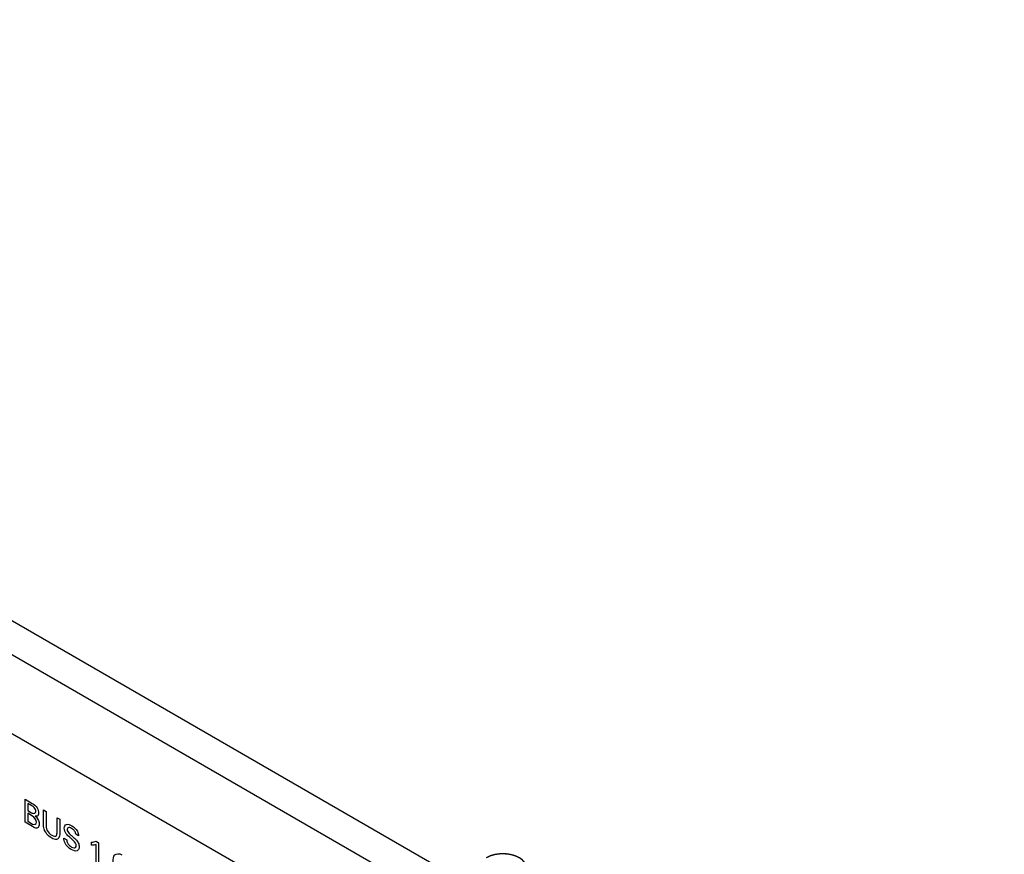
# Model space of a CAD drawing. Header units: inches. Extents: x 0 to 34, y 0 to 22.
# Tile 53 of 127: x 4.1 to 5.5, y 8.2 to 9.4. Entities that reach past the tile are written whole.
import ezdxf

# ---------------------------------------------------------------- set-up
doc = ezdxf.new("R2010")
doc.units = ezdxf.units.IN
doc.header["$LTSCALE"] = 1.87
doc.header["$MEASUREMENT"] = 0
doc.layers.get('0').update_dxf_attribs({"linetype": 'CONTINUOUS'})
doc.layers.add('02___PRT_ALL_AXES', color=7, linetype='CONTINUOUS')
doc.layers.add('COSMETIC', color=7, linetype='CONTINUOUS')

msp = doc.modelspace()

# ---------------------------------------------------------------- linework, layer by layer
at = {"color": 7, "linetype": 'CONTINUOUS'}
for p, q in [((2.55264, 9.39617), (5.48268, 7.7044)), ((2.54662, 9.35143), (5.44695, 7.67681)), ((5.3418, 7.62502), (2.65177, 9.17821))]:
    msp.add_line(p, q, dxfattribs=at)
at = {"color": 40, "linetype": 'CONTINUOUS'}
for p, q in [((4.09116, 8.23203), (4.09116, 8.26479)), ((4.09116, 8.26479), (4.1013, 8.25894)), ((4.09497, 8.25887), (4.09497, 8.24875)), ((4.10063, 8.2556), (4.09497, 8.25887)), ((4.09497, 8.24875), (4.10047, 8.24557)), ((4.09497, 8.24485), (4.09497, 8.2335)), ((4.10185, 8.24088), (4.09497, 8.24485)), ((4.11728, 8.22974), (4.11728, 8.24971)), ((4.11728, 8.24971), (4.12121, 8.24744)), ((4.12121, 8.24744), (4.12121, 8.22716)), ((4.1015, 8.22606), (4.09116, 8.23203)), ((4.09497, 8.2335), (4.1017, 8.22962)), ((4.13662, 8.21844), (4.13662, 8.23855)), ((4.13662, 8.23855), (4.14043, 8.23634)), ((4.14043, 8.23634), (4.14043, 8.21615)), ((4.1673, 8.21266), (4.16322, 8.21502)), ((4.14639, 8.20971), (4.15048, 8.20735)), ((4.18564, 8.1994), (4.18564, 8.20393)), ((4.19197, 8.17383), (4.19197, 8.20028)), ((4.19224, 8.20507), (4.19574, 8.20305)), ((4.19574, 8.20305), (4.19574, 8.17165))]:
    msp.add_line(p, q, dxfattribs=at)
for points, knots in [([(4.10637, 8.24734), (4.10637, 8.24899), (4.10482, 8.25338), (4.10187, 8.25489), (4.10063, 8.2556)], [0, 0, 0, 0, 0.5349915, 1, 1, 1, 1]), ([(4.10047, 8.24557), (4.10097, 8.24529), (4.10351, 8.24375), (4.10637, 8.24494), (4.10637, 8.24734)], [0, 0, 0, 0, 0.1925285, 1, 1, 1, 1]), ([(4.11046, 8.24539), (4.11046, 8.24425), (4.11006, 8.2411), (4.10738, 8.24051), (4.10566, 8.24076)], [0, 0, 0, 0, 0.3494791, 1, 1, 1, 1]), ([(4.10566, 8.24076), (4.1062, 8.24028), (4.10921, 8.23755), (4.11132, 8.23229), (4.11132, 8.22933)], [0, 0, 0, 0, 0.1782363, 1, 1, 1, 1]), ([(4.11132, 8.22933), (4.11132, 8.22834), (4.11097, 8.22564), (4.10927, 8.22412), (4.1079, 8.22386)], [0, 0, 0, 0, 0.3430228, 1, 1, 1, 1]), ([(4.11893, 8.22053), (4.1187, 8.22105), (4.11742, 8.22425), (4.11728, 8.22736), (4.11728, 8.22974)], [0, 0, 0, 0, 0.1648988, 1, 1, 1, 1]), ([(4.12121, 8.22716), (4.12121, 8.2264), (4.12128, 8.22433), (4.12182, 8.22196), (4.12247, 8.22053)], [0, 0, 0, 0, 0.369164, 1, 1, 1, 1]), ([(4.14679, 8.22374), (4.14679, 8.2265), (4.14973, 8.23068), (4.15504, 8.22855), (4.15759, 8.22707)], [0, 0, 0, 0, 0.4832074, 1, 1, 1, 1]), ([(4.12896, 8.20953), (4.12818, 8.20997), (4.12449, 8.2124), (4.12062, 8.21677), (4.11893, 8.22053)], [0, 0, 0, 0, 0.2084922, 1, 1, 1, 1]), ([(4.12896, 8.21357), (4.13144, 8.21213), (4.13631, 8.21153), (4.13662, 8.21656), (4.13662, 8.21844)], [0, 0, 0, 0, 0.6040104, 1, 1, 1, 1]), ([(4.14043, 8.21615), (4.14043, 8.2156), (4.1404, 8.21257), (4.13948, 8.20995), (4.13811, 8.20878)], [0, 0, 0, 0, 0.1794894, 1, 1, 1, 1]), ([(4.15744, 8.20824), (4.15649, 8.20905), (4.15389, 8.21131), (4.15117, 8.21364), (4.14973, 8.21559)], [0, 0, 0, 0, 0.3584426, 1, 1, 1, 1]), ([(4.15724, 8.22346), (4.15635, 8.22398), (4.15361, 8.22546), (4.15095, 8.22395), (4.15095, 8.22179)], [0, 0, 0, 0, 0.3211635, 1, 1, 1, 1]), ([(4.15095, 8.22179), (4.15095, 8.22003), (4.15309, 8.21637), (4.1553, 8.21463), (4.15606, 8.21398)], [0, 0, 0, 0, 0.6597828, 1, 1, 1, 1]), ([(4.15606, 8.21398), (4.15741, 8.2128), (4.1605, 8.2101), (4.1637, 8.20729), (4.16522, 8.20524)], [0, 0, 0, 0, 0.433528, 1, 1, 1, 1]), ([(4.16322, 8.21502), (4.16317, 8.21591), (4.16252, 8.21953), (4.15916, 8.22235), (4.15724, 8.22346)], [0, 0, 0, 0, 0.2811913, 1, 1, 1, 1]), ([(4.13811, 8.20878), (4.13746, 8.20821), (4.13489, 8.20703), (4.13132, 8.20816), (4.12896, 8.20953)], [0, 0, 0, 0, 0.3061479, 1, 1, 1, 1]), ([(4.15048, 8.20735), (4.15053, 8.20591), (4.15116, 8.20133), (4.15525, 8.19811), (4.15732, 8.19692)], [0, 0, 0, 0, 0.3730554, 1, 1, 1, 1]), ([(4.16396, 8.19894), (4.16396, 8.20109), (4.16097, 8.20544), (4.15834, 8.20746), (4.15744, 8.20824)], [0, 0, 0, 0, 0.6675366, 1, 1, 1, 1]), ([(4.16522, 8.20524), (4.16581, 8.20445), (4.16746, 8.20178), (4.16805, 8.19877), (4.16805, 8.19708)], [0, 0, 0, 0, 0.3254772, 1, 1, 1, 1]), ([(4.16805, 8.19708), (4.16805, 8.19441), (4.16553, 8.18951), (4.15975, 8.19166), (4.15685, 8.19333)], [0, 0, 0, 0, 0.4433452, 1, 1, 1, 1]), ([(4.15732, 8.19692), (4.15851, 8.19623), (4.1616, 8.19465), (4.16396, 8.19684), (4.16396, 8.19894)], [0, 0, 0, 0, 0.3959082, 1, 1, 1, 1]), ([(4.21624, 8.17583), (4.21624, 8.17967), (4.21726, 8.1879), (4.2249, 8.18803), (4.22866, 8.18586)], [0, 0, 0, 0, 0.4697563, 1, 1, 1, 1])]:
    msp.add_open_spline(points, degree=3, knots=knots, dxfattribs=at)
for points in [[(4.1013, 8.25894), (4.10378, 8.2575), (4.10668, 8.25543), (4.10845, 8.2524)], [(4.10845, 8.2524), (4.10976, 8.25019), (4.11046, 8.24749), (4.11046, 8.24539)], [(4.1017, 8.22962), (4.10417, 8.22819), (4.10727, 8.22921), (4.10727, 8.23207)], [(4.10727, 8.23207), (4.10727, 8.23489), (4.10429, 8.23947), (4.10185, 8.24088)], [(4.1079, 8.22386), (4.10608, 8.22353), (4.10368, 8.22481), (4.1015, 8.22606)], [(4.12247, 8.22053), (4.12388, 8.21754), (4.1266, 8.21492), (4.12896, 8.21357)], [(4.14973, 8.21559), (4.14799, 8.21796), (4.14679, 8.22131), (4.14679, 8.22374)], [(4.15759, 8.22707), (4.16041, 8.22544), (4.16366, 8.22274), (4.16557, 8.21924)], [(4.16557, 8.21924), (4.16672, 8.21712), (4.16719, 8.2147), (4.1673, 8.21266)], [(4.14804, 8.20214), (4.14683, 8.20466), (4.14639, 8.20742), (4.14639, 8.20971)], [(4.15685, 8.19333), (4.15372, 8.19514), (4.14997, 8.19818), (4.14804, 8.20214)], [(4.18564, 8.20393), (4.18796, 8.204), (4.19024, 8.20427), (4.19224, 8.20507)], [(4.19197, 8.20028), (4.19006, 8.19954), (4.18788, 8.19932), (4.18564, 8.1994)]]:
    msp.add_open_spline(points, degree=3, dxfattribs=at)
at = {"layer": '02___PRT_ALL_AXES', "color": 7, "linetype": 'CONTINUOUS'}
msp.add_open_spline([(4.79636, 8.15654), (4.7986, 8.15825), (4.80244, 8.16213), (4.80427, 8.17369), (4.78998, 8.18566), (4.7692, 8.18854), (4.75323, 8.18548), (4.74659, 8.18165)], degree=3, knots=[0, 0, 0, 0, 0.1074193, 0.1987702, 0.4112477, 0.7080993, 1, 1, 1, 1], dxfattribs=at)
at = {"layer": 'COSMETIC', "color": 7, "linetype": 'CONTINUOUS'}
msp.add_open_spline([(4.79978, 8.15982), (4.79995, 8.16008), (4.80028, 8.1606), (4.80069, 8.16125), (4.80102, 8.16177), (4.80126, 8.16216), (4.80147, 8.16248), (4.80164, 8.16274), (4.80176, 8.16293), (4.80186, 8.1631), (4.80194, 8.16323), (4.80199, 8.1633), (4.80202, 8.16335), (4.80204, 8.16338), (4.80205, 8.16342), (4.80207, 8.16348), (4.80209, 8.16358), (4.80215, 8.1638), (4.80224, 8.16414), (4.80235, 8.16455), (4.80246, 8.16496), (4.80257, 8.16537), (4.80268, 8.16578), (4.80277, 8.16612), (4.80284, 8.1664), (4.80289, 8.1666), (4.80294, 8.16677), (4.80298, 8.16691), (4.803, 8.167), (4.80302, 8.16706), (4.80303, 8.1671), (4.80304, 8.16713), (4.80303, 8.16715), (4.80303, 8.16718), (4.80303, 8.16724), (4.80302, 8.16733), (4.80301, 8.16747), (4.80299, 8.16764), (4.80297, 8.16792), (4.80294, 8.16827), (4.80289, 8.16884), (4.80284, 8.1694), (4.8028, 8.16989), (4.80278, 8.17017), (4.80276, 8.17038), (4.80274, 8.17059), (4.80273, 8.17077), (4.80272, 8.17089), (4.80271, 8.17095), (4.80271, 8.17099), (4.80269, 8.17102), (4.80267, 8.17106), (4.80264, 8.17113), (4.80261, 8.17121), (4.80256, 8.17131), (4.8025, 8.17145), (4.8024, 8.17168), (4.80225, 8.17202), (4.80207, 8.17242), (4.8019, 8.17282), (4.80172, 8.17322), (4.80154, 8.17363), (4.80139, 8.17396), (4.80129, 8.1742), (4.80123, 8.17433), (4.80119, 8.17443), (4.80115, 8.17451), (4.80112, 8.17458), (4.8011, 8.17462), (4.80109, 8.17466), (4.80106, 8.17469), (4.80102, 8.17474), (4.80092, 8.17485), (4.80079, 8.17501), (4.80063, 8.1752), (4.80047, 8.17539), (4.80026, 8.17565), (4.79989, 8.17609), (4.79946, 8.1766), (4.79904, 8.1771), (4.79877, 8.17742), (4.79856, 8.17767), (4.79843, 8.17783), (4.79832, 8.17796), (4.79824, 8.17805), (4.79818, 8.17813), (4.79811, 8.17819), (4.79803, 8.17824), (4.79794, 8.17831), (4.7978, 8.17842), (4.79762, 8.17856), (4.7974, 8.17872), (4.79711, 8.17894), (4.79675, 8.17922), (4.79631, 8.17955), (4.79587, 8.17988), (4.79544, 8.18021), (4.79508, 8.18048), (4.79479, 8.1807), (4.79457, 8.18087), (4.79441, 8.18099), (4.7943, 8.18107), (4.79424, 8.18112), (4.7942, 8.18115), (4.79415, 8.18117), (4.79411, 8.1812), (4.79405, 8.18123), (4.79396, 8.18127), (4.7938, 8.18135), (4.79357, 8.18147), (4.79329, 8.18161), (4.79293, 8.18179), (4.79228, 8.18212), (4.79155, 8.18249), (4.79082, 8.18286), (4.79036, 8.18309), (4.78999, 8.18328), (4.78976, 8.18339), (4.78958, 8.18348), (4.78944, 8.18355), (4.78933, 8.18361), (4.78925, 8.18365), (4.7892, 8.18368), (4.78917, 8.18369), (4.78913, 8.18371), (4.78908, 8.18372), (4.78898, 8.18375), (4.78885, 8.1838), (4.7887, 8.18385), (4.78849, 8.18392), (4.78823, 8.184), (4.78781, 8.18414), (4.78729, 8.18431), (4.78646, 8.18458), (4.78563, 8.18486), (4.7849, 8.1851), (4.78449, 8.18524), (4.78417, 8.18534), (4.78391, 8.18542), (4.78371, 8.18549), (4.78357, 8.18553), (4.78347, 8.18557), (4.78336, 8.18559), (4.78316, 8.18563), (4.78288, 8.18568), (4.78253, 8.18575), (4.78208, 8.18584), (4.78128, 8.18599), (4.78037, 8.18616), (4.77946, 8.18634), (4.7789, 8.18644), (4.77844, 8.18653), (4.7781, 8.1866), (4.77782, 8.18665), (4.77759, 8.18669), (4.77745, 8.18672), (4.77733, 8.18674), (4.77722, 8.18677), (4.77707, 8.18677), (4.77689, 8.18679), (4.77664, 8.1868), (4.77634, 8.18682), (4.77586, 8.18686), (4.77525, 8.1869), (4.77428, 8.18697), (4.77332, 8.18703), (4.77235, 8.1871), (4.77174, 8.18714), (4.77126, 8.18717), (4.77096, 8.18719), (4.77075, 8.18721), (4.77064, 8.18722), (4.77058, 8.18722), (4.77052, 8.18722), (4.77045, 8.18721), (4.77033, 8.18721), (4.77012, 8.1872), (4.76982, 8.18718), (4.76934, 8.18716), (4.76874, 8.18713), (4.76803, 8.1871), (4.76731, 8.18707), (4.7666, 8.18703), (4.76588, 8.187), (4.76528, 8.18697), (4.76481, 8.18695), (4.76451, 8.18693), (4.7643, 8.18692), (4.76418, 8.18692), (4.76411, 8.18691), (4.76405, 8.18691), (4.76399, 8.1869), (4.76388, 8.18688), (4.76368, 8.18685), (4.76339, 8.1868), (4.76292, 8.18672), (4.76233, 8.18662), (4.7614, 8.18647), (4.76046, 8.18631), (4.75953, 8.18615), (4.75894, 8.18605), (4.75847, 8.18598), (4.75818, 8.18593), (4.75795, 8.18589), (4.75777, 8.18586), (4.75762, 8.18584), (4.75752, 8.1858), (4.75741, 8.18577), (4.75728, 8.18573), (4.75707, 8.18567), (4.7568, 8.18559), (4.75648, 8.18549), (4.75606, 8.18536), (4.75553, 8.1852), (4.75489, 8.18501), (4.75426, 8.18481), (4.75362, 8.18462), (4.75309, 8.18446), (4.75267, 8.18433), (4.75235, 8.18424), (4.75208, 8.18416), (4.7519, 8.1841), (4.75179, 8.18407), (4.7517, 8.18402), (4.75158, 8.18397), (4.75139, 8.18388), (4.75116, 8.18377), (4.75087, 8.18363), (4.7505, 8.18345), (4.75002, 8.18323), (4.74946, 8.18296), (4.7487, 8.18261), (4.74776, 8.18216), (4.747, 8.18181), (4.74662, 8.18163)], degree=3, knots=[0, 0, 0, 0, 0.015625, 0.03125, 0.0390625, 0.046875, 0.0546875, 0.0585938, 0.0625, 0.0664062, 0.0683594, 0.0703125, 0.0708008, 0.0712891, 0.0722656, 0.0732422, 0.0742188, 0.078125, 0.0859375, 0.09375, 0.1015625, 0.109375, 0.1171875, 0.125, 0.1289062, 0.1328125, 0.1367188, 0.1386719, 0.140625, 0.1416016, 0.1425781, 0.1428223, 0.1430664, 0.1435547, 0.1445312, 0.1464844, 0.1484375, 0.1523438, 0.15625, 0.1640625, 0.171875, 0.1875, 0.1953125, 0.1992188, 0.203125, 0.2070312, 0.2109375, 0.2128906, 0.2138672, 0.2143555, 0.2148438, 0.2158203, 0.2167969, 0.21875, 0.2207031, 0.2226562, 0.2265625, 0.234375, 0.2421875, 0.25, 0.2578125, 0.265625, 0.2734375, 0.2773438, 0.2792969, 0.28125, 0.2832031, 0.2841797, 0.2851562, 0.2856445, 0.2861328, 0.2871094, 0.2890625, 0.2929688, 0.296875, 0.3007812, 0.3046875, 0.3125, 0.328125, 0.3359375, 0.34375, 0.3476562, 0.3515625, 0.3535156, 0.3554688, 0.3574219, 0.3583984, 0.359375, 0.3613281, 0.3632812, 0.3671875, 0.3710938, 0.375, 0.3828125, 0.390625, 0.3984375, 0.40625, 0.4140625, 0.4179688, 0.421875, 0.4257812, 0.4267578, 0.4277344, 0.4287109, 0.4291992, 0.4296875, 0.4306641, 0.4316406, 0.4335938, 0.4375, 0.4414062, 0.4453125, 0.453125, 0.46875, 0.4765625, 0.484375, 0.4882812, 0.4921875, 0.4941406, 0.4960938, 0.4980469, 0.4990234, 0.4995117, 0.5, 0.5004883, 0.5009766, 0.5019531, 0.5039062, 0.5058594, 0.5078125, 0.5117188, 0.515625, 0.5234375, 0.53125, 0.546875, 0.5546875, 0.5585938, 0.5625, 0.5664062, 0.5683594, 0.5703125, 0.5712891, 0.5722656, 0.5742188, 0.578125, 0.5820312, 0.5859375, 0.59375, 0.609375, 0.6171875, 0.625, 0.6289062, 0.6328125, 0.6367188, 0.6386719, 0.640625, 0.6416016, 0.6425781, 0.6445312, 0.6464844, 0.6484375, 0.6523438, 0.65625, 0.6640625, 0.671875, 0.6875, 0.6953125, 0.703125, 0.7070312, 0.7109375, 0.7128906, 0.7138672, 0.7143555, 0.7148438, 0.7158203, 0.7167969, 0.71875, 0.7226562, 0.7265625, 0.734375, 0.7421875, 0.75, 0.7578125, 0.765625, 0.7734375, 0.7773438, 0.78125, 0.7832031, 0.7841797, 0.7851562, 0.7856445, 0.7861328, 0.7871094, 0.7890625, 0.7929688, 0.796875, 0.8046875, 0.8125, 0.828125, 0.8359375, 0.84375, 0.8476562, 0.8515625, 0.8535156, 0.8554688, 0.8574219, 0.8583984, 0.859375, 0.8613281, 0.8632812, 0.8671875, 0.8710938, 0.875, 0.8828125, 0.890625, 0.8984375, 0.90625, 0.9140625, 0.9179688, 0.921875, 0.9257812, 0.9277344, 0.9287109, 0.9296875, 0.9316406, 0.9335938, 0.9375, 0.9414062, 0.9453125, 0.953125, 0.9609375, 0.96875, 0.984375, 1, 1, 1, 1], dxfattribs=at)

doc.saveas('drawing.dxf')
